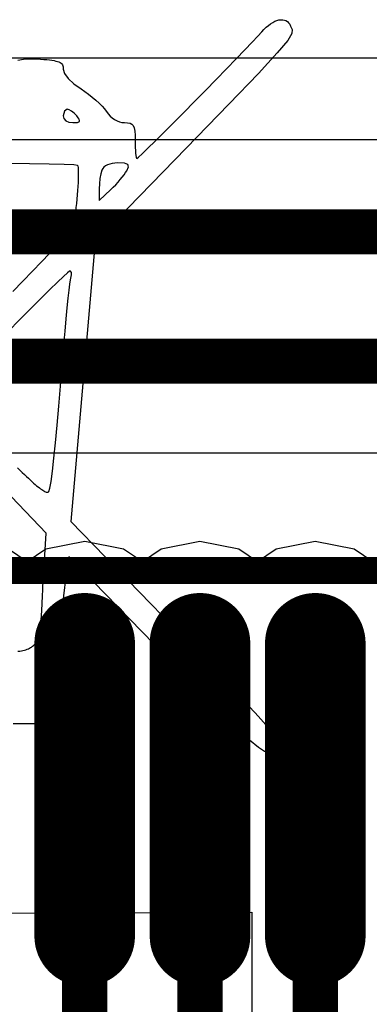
# Model space of a CAD drawing. Header units: millimetres. Extents: x -0.1 to 45.1, y -0.1 to 69.3.
# Tile 8 of 27: x 21.2 to 23.1, y 7.8 to 13.4. Entities that reach past the tile are written whole.
import ezdxf

# ---------------------------------------------------------------- set-up
doc = ezdxf.new("R2010")
doc.units = ezdxf.units.MM
for name, color, linetype in [('BottomLayer', 5, 'Continuous'), ('BottomOverlay', 54, 'Continuous'), ('TopLayer', 1, 'Continuous'), ('TopOverlay', 2, 'Continuous'), ('TopPaste', 8, 'Continuous'), ('TopSolder', 216, 'Continuous')]:
    doc.layers.add(name, color=color, linetype=linetype)

# ---------------------------------------------------------------- blocks, each defined once
blk = doc.blocks.new('SSOP_28_L10_2_W5_3_P0_65_LS7_8_BL_11')
at = {"layer": 'TopLayer', "const_width": 0.364}
for points in [[(-0.975, -2.6295), (-0.975, -4.281)], [(-0.325, -2.6295), (-0.325, -4.281)], [(0.325, -2.6295), (0.325, -4.281)]]:
    blk.add_lwpolyline(points, dxfattribs=at)
at = {"layer": 'TopLayer', "const_width": 0.182}
for points in [[(-1.066, -2.6295, 1), (-0.884, -2.6295, 1)], [(-0.416, -2.6295, 1), (-0.234, -2.6295, 1)], [(0.234, -2.6295, 1), (0.416, -2.6295, 1)], [(-1.066, -4.281, 1), (-0.884, -4.281, 1)], [(-0.416, -4.281, 1), (-0.234, -4.281, 1)], [(0.234, -4.281, 1), (0.416, -4.281, 1)]]:
    blk.add_lwpolyline(points, format="xyb", close=True, dxfattribs=at)
at = {"layer": 'TopOverlay', "const_width": 0.1524}
blk.add_lwpolyline([(-5.1812, -2.2189), (5.1812, -2.2189)], dxfattribs=at)
at = {"layer": 'TopPaste', "const_width": 0.364}
for points in [[(-0.975, -2.6295), (-0.975, -4.281)], [(-0.325, -2.6295), (-0.325, -4.281)], [(0.325, -2.6295), (0.325, -4.281)]]:
    blk.add_lwpolyline(points, dxfattribs=at)
at = {"layer": 'TopPaste', "const_width": 0.182}
for points in [[(-1.066, -2.6295, 1), (-0.884, -2.6295, 1)], [(-0.416, -2.6295, 1), (-0.234, -2.6295, 1)], [(0.234, -2.6295, 1), (0.416, -2.6295, 1)], [(-1.066, -4.281, 1), (-0.884, -4.281, 1)], [(-0.416, -4.281, 1), (-0.234, -4.281, 1)], [(0.234, -4.281, 1), (0.416, -4.281, 1)]]:
    blk.add_lwpolyline(points, format="xyb", close=True, dxfattribs=at)
at = {"layer": 'TopSolder', "const_width": 0.5672}
for points in [[(-0.975, -2.6295), (-0.975, -4.281)], [(-0.325, -2.6295), (-0.325, -4.281)], [(0.325, -2.6295), (0.325, -4.281)]]:
    blk.add_lwpolyline(points, dxfattribs=at)
at = {"layer": 'TopSolder', "const_width": 0.2836}
for points in [[(-1.1168, -2.6295, 1), (-0.8332, -2.6295, 1)], [(-0.4668, -2.6295, 1), (-0.1832, -2.6295, 1)], [(0.1832, -2.6295, 1), (0.4668, -2.6295, 1)], [(-1.1168, -4.281, 1), (-0.8332, -4.281, 1)], [(-0.4668, -4.281, 1), (-0.1832, -4.281, 1)], [(0.1832, -4.281, 1), (0.4668, -4.281, 1)]]:
    blk.add_lwpolyline(points, format="xyb", close=True, dxfattribs=at)
blk = doc.blocks.new('WEE_B_29')
at = {"layer": 'BottomOverlay'}
for p, q in [((-1.8424, 3.0508), (-1.8424, 3.9623)), ((1.7387, 3.0638), (-1.8424, 3.0508)), ((-1.9817, 2.1077), (-1.9697, 2.1259)), ((-1.9697, 2.1259), (-1.9537, 2.1422)), ((-1.9537, 2.1422), (-1.9375, 2.1495)), ((-1.9375, 2.1495), (-1.9145, 2.1444)), ((-1.9145, 2.1444), (-1.8798, 2.1226)), ((-1.8798, 2.1226), (-1.8285, 2.0798)), ((-1.989, 2.0746), (-1.9885, 2.0899)), ((-1.9879, 2.0721), (-1.989, 2.0746)), ((-1.9885, 2.0899), (-1.9817, 2.1077)), ((-1.9834, 2.0657), (-1.9879, 2.0721)), ((-1.9757, 2.0559), (-1.9834, 2.0657)), ((-1.9649, 2.043), (-1.9757, 2.0559)), ((-1.8285, 2.0798), (-1.7559, 2.0116)), ((-1.946, 2.0211), (-1.9649, 2.043)), ((-1.922, 1.9943), (-1.946, 2.0211)), ((-1.7559, 2.0116), (-1.6571, 1.9137)), ((-1.8934, 1.9627), (-1.922, 1.9943)), ((-1.8605, 1.9268), (-1.8934, 1.9627)), ((-0.7035, 1.8632), (-0.7035, 1.9882)), ((-0.7035, 1.9882), (-0.5816, 1.9882)), ((-0.5816, 1.9882), (-0.5426, 1.9883)), ((-0.5426, 1.9883), (-0.4975, 1.9886)), ((-1.8235, 1.8868), (-1.8605, 1.9268)), ((-1.6571, 1.9137), (-1.5272, 1.7817)), ((-1.7827, 1.8431), (-1.8235, 1.8868)), ((-1.7384, 1.7959), (-1.7827, 1.8431)), ((-0.7053, 1.8135), (-0.7035, 1.8632)), ((-1.691, 1.7457), (-1.7384, 1.7959)), ((-1.5272, 1.7817), (-1.3613, 1.6112)), ((-0.7101, 1.7708), (-0.7053, 1.8135)), ((-1.6407, 1.6928), (-1.691, 1.7457)), ((-0.7282, 1.7217), (-0.7258, 1.7243)), ((-0.7258, 1.7243), (-0.7172, 1.7396)), ((-0.7172, 1.7396), (-0.7101, 1.7708)), ((-1.5879, 1.6374), (-1.6407, 1.6928)), ((-0.7439, 1.659), (-0.7412, 1.6743)), ((-0.7412, 1.6743), (-0.7385, 1.6879)), ((-0.7385, 1.6879), (-0.7358, 1.6995)), ((-0.7358, 1.6995), (-0.7332, 1.7091)), ((-0.7332, 1.7091), (-0.7306, 1.7165)), ((-0.7306, 1.7165), (-0.7282, 1.7217)), ((-1.5328, 1.5799), (-1.5879, 1.6374)), ((-1.3613, 1.6112), (-0.8117, 1.0448)), ((-0.7519, 1.6037), (-0.7492, 1.6236)), ((-0.7492, 1.6236), (-0.7466, 1.642)), ((-0.7466, 1.642), (-0.7439, 1.659)), ((-1.4902, 1.5355), (-1.5328, 1.5799)), ((-0.7591, 1.5373), (-0.7568, 1.5605)), ((-0.7568, 1.5605), (-0.7544, 1.5827)), ((-0.7544, 1.5827), (-0.7519, 1.6037)), ((-0.5956, 1.5588), (-0.6013, 1.5552)), ((-0.5894, 1.5621), (-0.5956, 1.5588)), ((-0.5956, 1.5588), (-0.5956, 1.5588)), ((-0.5829, 1.5651), (-0.5894, 1.5621)), ((-0.5894, 1.5621), (-0.5894, 1.5621)), ((-0.5759, 1.5678), (-0.5829, 1.5651)), ((-0.5829, 1.5651), (-0.5829, 1.5651)), ((-0.5685, 1.5703), (-0.5759, 1.5678)), ((-0.5759, 1.5678), (-0.5759, 1.5678)), ((-0.5607, 1.5726), (-0.5685, 1.5703)), ((-0.5685, 1.5703), (-0.5685, 1.5703)), ((-0.5523, 1.5746), (-0.5607, 1.5726)), ((-0.5607, 1.5726), (-0.5607, 1.5726)), ((-0.5435, 1.5763), (-0.5523, 1.5746)), ((-0.5523, 1.5746), (-0.5523, 1.5746)), ((-0.5341, 1.5779), (-0.5435, 1.5763)), ((-0.5435, 1.5763), (-0.5435, 1.5763)), ((-0.5243, 1.5793), (-0.5341, 1.5779)), ((-0.5341, 1.5779), (-0.5341, 1.5779)), ((-1.4466, 1.4903), (-1.4902, 1.5355)), ((-0.7634, 1.4887), (-0.7613, 1.5134)), ((-0.7613, 1.5134), (-0.7591, 1.5373)), ((-0.6399, 1.5002), (-0.6422, 1.4926)), ((-0.6373, 1.5075), (-0.6399, 1.5002)), ((-0.6399, 1.5002), (-0.6399, 1.5002)), ((-0.6345, 1.5143), (-0.6373, 1.5075)), ((-0.6373, 1.5075), (-0.6373, 1.5075)), ((-0.6314, 1.5207), (-0.6345, 1.5143)), ((-0.6345, 1.5143), (-0.6345, 1.5143)), ((-0.6281, 1.5267), (-0.6314, 1.5207)), ((-0.6314, 1.5207), (-0.6314, 1.5207)), ((-0.6244, 1.5323), (-0.6281, 1.5267)), ((-0.6281, 1.5267), (-0.6281, 1.5267)), ((-0.6205, 1.5376), (-0.6244, 1.5323)), ((-0.6244, 1.5323), (-0.6244, 1.5323)), ((-0.6162, 1.5425), (-0.6205, 1.5376)), ((-0.6205, 1.5376), (-0.6205, 1.5376)), ((-0.6116, 1.547), (-0.6162, 1.5425)), ((-0.6162, 1.5425), (-0.6162, 1.5425)), ((-0.6066, 1.5513), (-0.6116, 1.547)), ((-0.6116, 1.547), (-0.6116, 1.547)), ((-0.6013, 1.5552), (-0.6066, 1.5513)), ((-0.6066, 1.5513), (-0.6066, 1.5513)), ((-0.6013, 1.5552), (-0.6013, 1.5552)), ((-1.4022, 1.4444), (-1.4466, 1.4903)), ((-0.8227, 0.8464), (-1.4022, 1.4444)), ((-0.769, 1.412), (-0.7634, 1.4887)), ((-0.651, 1.4474), (-0.6522, 1.4369)), ((-0.6496, 1.4574), (-0.651, 1.4474)), ((-0.651, 1.4474), (-0.651, 1.4474)), ((-0.648, 1.4669), (-0.6496, 1.4574)), ((-0.6496, 1.4574), (-0.6496, 1.4574)), ((-0.6463, 1.4759), (-0.648, 1.4669)), ((-0.648, 1.4669), (-0.648, 1.4669)), ((-0.6443, 1.4845), (-0.6463, 1.4759)), ((-0.6463, 1.4759), (-0.6463, 1.4759)), ((-0.6422, 1.4926), (-0.6443, 1.4845)), ((-0.6443, 1.4845), (-0.6443, 1.4845)), ((-0.6422, 1.4926), (-0.6422, 1.4926)), ((-0.7731, 1.3607), (-0.769, 1.412)), ((-0.6554, 1.4023), (-0.6571, 1.3766)), ((-0.6544, 1.4144), (-0.6554, 1.4023)), ((-0.6554, 1.4023), (-0.6554, 1.4023)), ((-0.6534, 1.4259), (-0.6544, 1.4144)), ((-0.6544, 1.4144), (-0.6544, 1.4144)), ((-0.6522, 1.4369), (-0.6534, 1.4259)), ((-0.6534, 1.4259), (-0.6534, 1.4259)), ((-0.6522, 1.4369), (-0.6522, 1.4369)), ((-0.7773, 1.3108), (-0.7731, 1.3607)), ((-0.6585, 1.3485), (-0.6622, 1.2675)), ((-0.6571, 1.3766), (-0.6585, 1.3485)), ((-0.6585, 1.3485), (-0.6585, 1.3485)), ((-0.6571, 1.3766), (-0.6571, 1.3766)), ((-0.7817, 1.2637), (-0.7773, 1.3108)), ((-0.7859, 1.2208), (-0.7817, 1.2637)), ((-0.664, 1.2306), (-0.6651, 1.2112)), ((-0.6622, 1.2675), (-0.664, 1.2306)), ((-0.664, 1.2306), (-0.664, 1.2306)), ((-0.6622, 1.2675), (-0.6622, 1.2675)), ((-0.7938, 1.1528), (-0.79, 1.1833)), ((-0.79, 1.1833), (-0.7859, 1.2208)), ((-0.6662, 1.191), (-0.6824, 0.9126)), ((-0.6651, 1.2112), (-0.6662, 1.191)), ((-0.6662, 1.191), (-0.6662, 1.191)), ((-0.6651, 1.2112), (-0.6651, 1.2112)), ((-0.8117, 1.0448), (-0.7971, 1.1305)), ((-0.7971, 1.1305), (-0.7938, 1.1528)), ((-0.6824, 0.9126), (-0.6824, 0.9126)), ((-0.6824, 0.9126), (-0.3578, 0.5733)), ((-0.9601, -0.7325), (-0.8227, 0.8464)), ((-0.6989, 0.6777), (-0.704, 0.6597)), ((-0.6972, 0.6796), (-0.6989, 0.6777)), ((-0.6989, 0.6777), (-0.6989, 0.6777)), ((-0.6952, 0.681), (-0.6972, 0.6796)), ((-0.6972, 0.6796), (-0.6972, 0.6796)), ((-0.6928, 0.6817), (-0.6952, 0.681)), ((-0.6952, 0.681), (-0.6952, 0.681)), ((-0.69, 0.682), (-0.6928, 0.6817)), ((-0.6928, 0.6817), (-0.6928, 0.6817)), ((-0.6867, 0.6816), (-0.69, 0.682)), ((-0.69, 0.682), (-0.69, 0.682)), ((-0.6867, 0.6816), (-0.6867, 0.6816)), ((-0.683, 0.6807), (-0.6867, 0.6816)), ((-0.6789, 0.6791), (-0.683, 0.6807)), ((-0.683, 0.6807), (-0.683, 0.6807)), ((-0.6744, 0.677), (-0.6789, 0.6791)), ((-0.6789, 0.6791), (-0.6789, 0.6791)), ((-0.6694, 0.6743), (-0.6744, 0.677)), ((-0.6744, 0.677), (-0.6744, 0.677)), ((-0.6639, 0.671), (-0.6694, 0.6743)), ((-0.6694, 0.6743), (-0.6694, 0.6743)), ((-0.658, 0.6671), (-0.6639, 0.671)), ((-0.6639, 0.671), (-0.6639, 0.671)), ((-0.6516, 0.6625), (-0.658, 0.6671)), ((-0.658, 0.6671), (-0.658, 0.6671)), ((-0.7106, 0.6208), (-0.7183, 0.5632)), ((-0.704, 0.6597), (-0.7106, 0.6208)), ((-0.7106, 0.6208), (-0.7106, 0.6208)), ((-0.704, 0.6597), (-0.704, 0.6597)), ((-0.6447, 0.6574), (-0.6516, 0.6625)), ((-0.6516, 0.6625), (-0.6516, 0.6625)), ((-0.6374, 0.6515), (-0.6447, 0.6574)), ((-0.6447, 0.6574), (-0.6447, 0.6574)), ((-0.6295, 0.6451), (-0.6374, 0.6515)), ((-0.6374, 0.6515), (-0.6374, 0.6515)), ((-0.6212, 0.638), (-0.6295, 0.6451)), ((-0.6295, 0.6451), (-0.6295, 0.6451)), ((-0.6123, 0.6303), (-0.6212, 0.638)), ((-0.6212, 0.638), (-0.6212, 0.638)), ((-0.6029, 0.6219), (-0.6123, 0.6303)), ((-0.6123, 0.6303), (-0.6123, 0.6303)), ((-0.593, 0.6128), (-0.6029, 0.6219)), ((-0.6029, 0.6219), (-0.6029, 0.6219)), ((-0.5826, 0.6031), (-0.593, 0.6128)), ((-0.593, 0.6128), (-0.593, 0.6128)), ((-0.7183, 0.5632), (-0.7269, 0.4896)), ((-0.7183, 0.5632), (-0.7183, 0.5632)), ((-0.5716, 0.5927), (-0.5826, 0.6031)), ((-0.5826, 0.6031), (-0.5826, 0.6031)), ((-0.5601, 0.5816), (-0.5716, 0.5927)), ((-0.5716, 0.5927), (-0.5716, 0.5927)), ((-0.548, 0.5698), (-0.5601, 0.5816)), ((-0.5601, 0.5816), (-0.5601, 0.5816)), ((-0.5353, 0.5574), (-0.548, 0.5698)), ((-0.548, 0.5698), (-0.548, 0.5698)), ((-0.5221, 0.5442), (-0.5353, 0.5574)), ((-0.5353, 0.5574), (-0.5353, 0.5574)), ((-0.7269, 0.4896), (-0.736, 0.4024)), ((-0.7269, 0.4896), (-0.7269, 0.4896)), ((-0.736, 0.4024), (-0.7455, 0.3039)), ((-0.736, 0.4024), (-0.736, 0.4024)), ((-0.7455, 0.3039), (-0.755, 0.1966)), ((-0.7455, 0.3039), (-0.7455, 0.3039)), ((-0.755, 0.1966), (-0.7643, 0.083)), ((-0.755, 0.1966), (-0.755, 0.1966)), ((-0.7643, 0.083), (-0.77, 0.0112)), ((-0.7643, 0.083), (-0.7643, 0.083)), ((-0.77, 0.0112), (-0.7769, -0.0723)), ((-0.77, 0.0112), (-0.77, 0.0112)), ((-0.7769, -0.0723), (-0.7836, -0.1521)), ((-0.7769, -0.0723), (-0.7769, -0.0723)), ((-0.7836, -0.1521), (-0.7902, -0.227)), ((-0.7836, -0.1521), (-0.7836, -0.1521)), ((-0.7902, -0.227), (-0.7964, -0.2961)), ((-0.7902, -0.227), (-0.7902, -0.227)), ((-0.5347, -0.2915), (-0.4695, -0.225)), ((-0.7964, -0.2961), (-0.8023, -0.3582)), ((-0.7964, -0.2961), (-0.7964, -0.2961)), ((-0.5964, -0.3539), (-0.5347, -0.2915)), ((-0.5347, -0.2915), (-0.5347, -0.2915)), ((-0.8023, -0.3582), (-0.8077, -0.4123)), ((-0.8023, -0.3582), (-0.8023, -0.3582)), ((-0.6532, -0.4109), (-0.5964, -0.3539)), ((-0.5964, -0.3539), (-0.5964, -0.3539)), ((-0.8077, -0.4123), (-0.8125, -0.4574)), ((-0.8077, -0.4123), (-0.8077, -0.4123)), ((-0.7037, -0.4609), (-0.6532, -0.4109)), ((-0.6532, -0.4109), (-0.6532, -0.4109)), ((-0.8165, -0.4923), (-0.8198, -0.5161)), ((-0.8125, -0.4574), (-0.8165, -0.4923)), ((-0.8165, -0.4923), (-0.8165, -0.4923)), ((-0.8125, -0.4574), (-0.8125, -0.4574)), ((-0.7464, -0.5027), (-0.7037, -0.4609)), ((-0.7037, -0.4609), (-0.7037, -0.4609)), ((-0.4953, -0.4496), (-0.5524, -0.5085)), ((-0.8198, -0.5161), (-0.8254, -0.5443)), ((-0.8254, -0.5443), (-0.8254, -0.5443)), ((-0.8254, -0.5443), (-0.8251, -0.5573)), ((-0.8198, -0.5161), (-0.8198, -0.5161)), ((-0.8028, -0.5559), (-0.7799, -0.5348)), ((-0.7799, -0.5348), (-0.7464, -0.5027)), ((-0.7799, -0.5348), (-0.7799, -0.5348)), ((-0.7464, -0.5027), (-0.7464, -0.5027)), ((-0.5524, -0.5085), (-0.6067, -0.5649)), ((-0.5524, -0.5085), (-0.5524, -0.5085)), ((-0.8251, -0.5573), (-0.8251, -0.5573)), ((-0.8251, -0.5573), (-0.8211, -0.5645)), ((-0.8211, -0.5645), (-0.8211, -0.5645)), ((-0.8211, -0.5645), (-0.8138, -0.5645)), ((-0.8138, -0.5645), (-0.8028, -0.5559)), ((-0.8138, -0.5645), (-0.8138, -0.5645)), ((-0.8028, -0.5559), (-0.8028, -0.5559)), ((-0.6067, -0.5649), (-0.6569, -0.6176)), ((-0.6067, -0.5649), (-0.6067, -0.5649)), ((-0.7018, -0.6653), (-0.7402, -0.7069)), ((-0.6569, -0.6176), (-0.7018, -0.6653)), ((-0.7018, -0.6653), (-0.7018, -0.6653)), ((-0.6569, -0.6176), (-0.6569, -0.6176)), ((-0.7496, -0.7175), (-0.7589, -0.7282)), ((-0.7402, -0.7069), (-0.7496, -0.7175)), ((-0.7496, -0.7175), (-0.7496, -0.7175)), ((-0.7402, -0.7069), (-0.7402, -0.7069)), ((-1.1447, -0.9223), (-0.9601, -0.7325)), ((-0.7933, -0.772), (-0.8009, -0.7827)), ((-0.7852, -0.7611), (-0.7933, -0.772)), ((-0.7933, -0.772), (-0.7933, -0.772)), ((-0.7767, -0.7501), (-0.7852, -0.7611)), ((-0.7852, -0.7611), (-0.7852, -0.7611)), ((-0.7679, -0.7392), (-0.7767, -0.7501)), ((-0.7767, -0.7501), (-0.7767, -0.7501)), ((-0.7589, -0.7282), (-0.7679, -0.7392)), ((-0.7679, -0.7392), (-0.7679, -0.7392)), ((-0.7589, -0.7282), (-0.7589, -0.7282)), ((-0.8311, -0.831), (-0.8351, -0.8391)), ((-0.8263, -0.8223), (-0.8311, -0.831)), ((-0.8311, -0.831), (-0.8311, -0.831)), ((-0.8209, -0.8131), (-0.8263, -0.8223)), ((-0.8263, -0.8223), (-0.8263, -0.8223)), ((-0.8148, -0.8033), (-0.8209, -0.8131)), ((-0.8209, -0.8131), (-0.8209, -0.8131)), ((-0.8081, -0.7932), (-0.8148, -0.8033)), ((-0.8148, -0.8033), (-0.8148, -0.8033)), ((-0.8009, -0.7827), (-0.8081, -0.7932)), ((-0.8081, -0.7932), (-0.8081, -0.7932)), ((-0.8009, -0.7827), (-0.8009, -0.7827)), ((-0.846, -0.8788), (-0.8495, -0.9005)), ((-0.8423, -0.8588), (-0.846, -0.8788)), ((-0.846, -0.8788), (-0.846, -0.8788)), ((-0.8408, -0.8531), (-0.8423, -0.8588)), ((-0.8423, -0.8588), (-0.8423, -0.8588)), ((-0.8384, -0.8465), (-0.8408, -0.8531)), ((-0.8408, -0.8531), (-0.8408, -0.8531)), ((-0.8351, -0.8391), (-0.8384, -0.8465)), ((-0.8384, -0.8465), (-0.8384, -0.8465)), ((-0.8351, -0.8391), (-0.8351, -0.8391)), ((-1.4714, -1.2583), (-1.1447, -0.9223)), ((-0.8527, -0.9234), (-0.8556, -0.9472)), ((-0.8495, -0.9005), (-0.8527, -0.9234)), ((-0.8527, -0.9234), (-0.8527, -0.9234)), ((-0.8495, -0.9005), (-0.8495, -0.9005)), ((-0.9819, -0.9641), (-1.0475, -1.0254)), ((-0.9819, -1.0297), (-0.9819, -0.9641)), ((-0.9819, -0.9641), (-0.9819, -0.9641)), ((-0.8605, -0.9959), (-0.8625, -1.02)), ((-0.8582, -0.9715), (-0.8605, -0.9959)), ((-0.8605, -0.9959), (-0.8605, -0.9959)), ((-0.8556, -0.9472), (-0.8582, -0.9715)), ((-0.8582, -0.9715), (-0.8582, -0.9715)), ((-0.8556, -0.9472), (-0.8556, -0.9472)), ((-1.0749, -1.0527), (-1.0882, -1.0673)), ((-1.0612, -1.0387), (-1.0749, -1.0527)), ((-1.0749, -1.0527), (-1.0749, -1.0527)), ((-1.0475, -1.0254), (-1.0612, -1.0387)), ((-1.0612, -1.0387), (-1.0612, -1.0387)), ((-1.0475, -1.0254), (-1.0475, -1.0254)), ((-0.9832, -1.0583), (-0.9819, -1.0297)), ((-0.9819, -1.0297), (-0.9819, -1.0297)), ((-0.864, -1.0434), (-0.8652, -1.0658)), ((-0.8625, -1.02), (-0.864, -1.0434)), ((-0.864, -1.0434), (-0.864, -1.0434)), ((-0.8625, -1.02), (-0.8625, -1.02)), ((-1.1226, -1.109), (-1.1309, -1.1209)), ((-1.1124, -1.0958), (-1.1226, -1.109)), ((-1.1226, -1.109), (-1.1226, -1.109)), ((-1.1009, -1.0818), (-1.1124, -1.0958)), ((-1.1124, -1.0958), (-1.1124, -1.0958)), ((-1.0882, -1.0673), (-1.1009, -1.0818)), ((-1.1009, -1.0818), (-1.1009, -1.0818)), ((-1.0882, -1.0673), (-1.0882, -1.0673)), ((-0.9913, -1.1146), (-0.9865, -1.0878)), ((-0.9865, -1.0878), (-0.9832, -1.0583)), ((-0.9865, -1.0878), (-0.9865, -1.0878)), ((-0.9832, -1.0583), (-0.9832, -1.0583)), ((-0.866, -1.0869), (-0.8663, -1.1061)), ((-0.8663, -1.1061), (-0.8663, -1.1061)), ((-0.8663, -1.1061), (-0.8662, -1.1231)), ((-0.8652, -1.0658), (-0.866, -1.0869)), ((-0.866, -1.0869), (-0.866, -1.0869)), ((-0.8652, -1.0658), (-0.8652, -1.0658)), ((-1.137, -1.1311), (-1.1465, -1.1538)), ((-1.1465, -1.1538), (-1.1465, -1.1538)), ((-1.1465, -1.1538), (-1.143, -1.1673)), ((-1.1309, -1.1209), (-1.137, -1.1311)), ((-1.137, -1.1311), (-1.137, -1.1311)), ((-1.1309, -1.1209), (-1.1309, -1.1209)), ((-1.0415, -1.169), (-1.0289, -1.1643)), ((-1.0289, -1.1643), (-1.018, -1.1585)), ((-1.0289, -1.1643), (-1.0289, -1.1643)), ((-1.018, -1.1585), (-1.0089, -1.1517)), ((-1.018, -1.1585), (-1.018, -1.1585)), ((-1.0089, -1.1517), (-1.002, -1.1439)), ((-1.0089, -1.1517), (-1.0089, -1.1517)), ((-1.002, -1.1439), (-0.9973, -1.1353)), ((-1.002, -1.1439), (-1.002, -1.1439)), ((-0.9973, -1.1353), (-0.9913, -1.1146)), ((-0.9973, -1.1353), (-0.9973, -1.1353)), ((-0.9913, -1.1146), (-0.9913, -1.1146)), ((-0.8662, -1.1231), (-0.8662, -1.1231)), ((-0.8662, -1.1231), (-0.8656, -1.1375)), ((-0.8656, -1.1375), (-0.8656, -1.1375)), ((-0.8656, -1.1375), (-0.8645, -1.149)), ((-0.8645, -1.149), (-0.8645, -1.149)), ((-0.8645, -1.149), (-0.8628, -1.1572)), ((-0.8628, -1.1572), (-0.8628, -1.1572)), ((-0.8628, -1.1572), (-0.8606, -1.1617)), ((-0.8606, -1.1617), (-0.8606, -1.1617)), ((-0.8606, -1.1617), (-0.8396, -1.1645)), ((-0.8396, -1.1645), (-0.8396, -1.1645)), ((-0.8396, -1.1645), (-0.7847, -1.167)), ((-1.2036, -1.2076), (-1.2249, -1.2274)), ((-1.1946, -1.2007), (-1.2036, -1.2076)), ((-1.1925, -1.2027), (-1.1946, -1.2007)), ((-1.1906, -1.2087), (-1.1925, -1.2027)), ((-1.1889, -1.218), (-1.1906, -1.2087)), ((-1.1874, -1.2304), (-1.1889, -1.218)), ((-1.143, -1.1673), (-1.143, -1.1673)), ((-1.143, -1.1673), (-1.124, -1.1737)), ((-1.124, -1.1737), (-1.124, -1.1737)), ((-1.124, -1.1737), (-1.0868, -1.1754)), ((-1.0868, -1.1754), (-1.0706, -1.1746)), ((-1.0868, -1.1754), (-1.0868, -1.1754)), ((-1.0706, -1.1746), (-1.0554, -1.1725)), ((-1.0706, -1.1746), (-1.0706, -1.1746)), ((-1.0554, -1.1725), (-1.0415, -1.169)), ((-1.0554, -1.1725), (-1.0554, -1.1725)), ((-1.0415, -1.169), (-1.0415, -1.169)), ((-0.7847, -1.167), (-0.7847, -1.167)), ((-0.7847, -1.167), (-0.6997, -1.1693)), ((-0.6997, -1.1693), (-0.6997, -1.1693)), ((-0.6997, -1.1693), (-0.5883, -1.1714)), ((-0.5883, -1.1714), (-0.5883, -1.1714)), ((-0.5883, -1.1714), (-0.4541, -1.173)), ((-1.712, -1.5064), (-1.4714, -1.2583)), ((-1.2569, -1.2583), (-1.298, -1.2987)), ((-1.2249, -1.2274), (-1.2569, -1.2583)), ((-1.1862, -1.2454), (-1.1874, -1.2304)), ((-1.1852, -1.2626), (-1.1862, -1.2454)), ((-1.1846, -1.2816), (-1.1852, -1.2626)), ((-1.298, -1.2987), (-1.3464, -1.3468)), ((-1.1844, -1.3019), (-1.1846, -1.2816)), ((-1.184, -1.332), (-1.1844, -1.3019)), ((-1.1825, -1.3556), (-1.184, -1.332)), ((-1.3464, -1.3468), (-1.4006, -1.4012)), ((-1.1794, -1.3734), (-1.1825, -1.3556)), ((-1.1743, -1.3862), (-1.1794, -1.3734)), ((-1.1667, -1.3948), (-1.1743, -1.3862)), ((-1.4006, -1.4012), (-1.4589, -1.4599)), ((-1.1561, -1.3999), (-1.1667, -1.3948)), ((-1.142, -1.4025), (-1.1561, -1.3999)), ((-1.1241, -1.4031), (-1.142, -1.4025)), ((-1.1102, -1.4043), (-1.1241, -1.4031)), ((-1.0963, -1.4076), (-1.1102, -1.4043)), ((-1.0824, -1.4131), (-1.0963, -1.4076)), ((-1.0688, -1.4205), (-1.0824, -1.4131)), ((-1.0558, -1.4296), (-1.0688, -1.4205)), ((-1.0435, -1.4404), (-1.0558, -1.4296)), ((-1.0323, -1.4528), (-1.0435, -1.4404)), ((-0.871, -1.4102), (-0.8718, -1.4151)), ((-0.8718, -1.4151), (-0.8718, -1.4151)), ((-0.8718, -1.4151), (-0.8693, -1.4218)), ((-0.8669, -1.4068), (-0.871, -1.4102)), ((-0.871, -1.4102), (-0.871, -1.4102)), ((-0.8693, -1.4218), (-0.8693, -1.4218)), ((-0.8693, -1.4218), (-0.8638, -1.4304)), ((-0.8593, -1.4046), (-0.8669, -1.4068)), ((-0.8669, -1.4068), (-0.8669, -1.4068)), ((-0.8638, -1.4304), (-0.8638, -1.4304)), ((-0.8638, -1.4304), (-0.8554, -1.4411)), ((-0.8481, -1.4035), (-0.8593, -1.4046)), ((-0.8593, -1.4046), (-0.8593, -1.4046)), ((-0.8554, -1.4411), (-0.8554, -1.4411)), ((-0.8554, -1.4411), (-0.8414, -1.4558)), ((-0.8332, -1.4031), (-0.8481, -1.4035)), ((-0.8481, -1.4035), (-0.8481, -1.4035)), ((-0.8332, -1.4031), (-0.8332, -1.4031)), ((-0.8118, -1.406), (-0.8332, -1.4031)), ((-0.7948, -1.4139), (-0.8118, -1.406)), ((-0.8118, -1.406), (-0.8118, -1.406)), ((-0.7835, -1.426), (-0.7948, -1.4139)), ((-0.7948, -1.4139), (-0.7948, -1.4139)), ((-0.786, -1.4679), (-0.7795, -1.4411)), ((-0.7795, -1.4411), (-0.7835, -1.426)), ((-0.7835, -1.426), (-0.7835, -1.426)), ((-0.7795, -1.4411), (-0.7795, -1.4411)), ((-1.4589, -1.4599), (-1.5197, -1.5216)), ((-1.0118, -1.4805), (-1.0323, -1.4528)), ((-0.9981, -1.4961), (-1.0118, -1.4805)), ((-0.9818, -1.5127), (-0.9981, -1.4961)), ((-0.8414, -1.4558), (-0.8414, -1.4558)), ((-0.8414, -1.4558), (-0.8266, -1.4679)), ((-0.8266, -1.4679), (-0.8266, -1.4679)), ((-0.8266, -1.4679), (-0.8128, -1.4761)), ((-0.8128, -1.4761), (-0.8128, -1.4761)), ((-0.8128, -1.4761), (-0.8017, -1.4791)), ((-0.8017, -1.4791), (-0.786, -1.4679)), ((-0.8017, -1.4791), (-0.8017, -1.4791)), ((-0.786, -1.4679), (-0.786, -1.4679)), ((-1.8793, -1.6809), (-1.712, -1.5064)), ((-1.5197, -1.5216), (-1.5813, -1.5843)), ((-0.9633, -1.5299), (-0.9818, -1.5127)), ((-0.9433, -1.5471), (-0.9633, -1.5299)), ((-0.9224, -1.5637), (-0.9433, -1.5471)), ((-1.5813, -1.5843), (-1.6421, -1.6465)), ((-0.9011, -1.5793), (-0.9224, -1.5637)), ((-0.8801, -1.5934), (-0.9011, -1.5793)), ((-0.8393, -1.6226), (-0.8801, -1.5934)), ((-1.6421, -1.6465), (-1.7005, -1.7066)), ((-0.8075, -1.6525), (-0.8393, -1.6226)), ((-0.7868, -1.6807), (-0.8075, -1.6525)), ((-1.9859, -1.796), (-1.8793, -1.6809)), ((-1.7005, -1.7066), (-1.7547, -1.7627)), ((-0.7795, -1.7047), (-0.7868, -1.6807)), ((-0.7792, -1.7118), (-0.7795, -1.7047)), ((-0.7783, -1.7182), (-0.7792, -1.7118)), ((-0.7767, -1.724), (-0.7783, -1.7182)), ((-1.7547, -1.7627), (-1.8033, -1.8134)), ((-0.7743, -1.7292), (-0.7767, -1.724)), ((-0.771, -1.7339), (-0.7743, -1.7292)), ((-0.7668, -1.7381), (-0.771, -1.7339)), ((-0.7614, -1.7418), (-0.7668, -1.7381)), ((-0.7549, -1.7451), (-0.7614, -1.7418)), ((-0.7472, -1.7481), (-0.7549, -1.7451)), ((-0.7381, -1.7507), (-0.7472, -1.7481)), ((-0.7276, -1.753), (-0.7381, -1.7507)), ((-0.7156, -1.755), (-0.7276, -1.753)), ((-0.702, -1.7568), (-0.7156, -1.755)), ((-0.6866, -1.7585), (-0.702, -1.7568)), ((-0.6695, -1.76), (-0.6866, -1.7585)), ((-0.6505, -1.7613), (-0.6695, -1.76)), ((-0.5994, -1.763), (-0.6505, -1.7613)), ((-0.5555, -1.7611), (-0.5994, -1.763)), ((-0.5234, -1.756), (-0.5555, -1.7611)), ((-2.0446, -1.866), (-1.9859, -1.796)), ((-1.8033, -1.8134), (-1.8445, -1.8569)), ((-2.0682, -1.9052), (-2.0446, -1.866)), ((-1.8445, -1.8569), (-1.8767, -1.8915)), ((-2.0693, -1.9278), (-2.0682, -1.9052)), ((-2.0607, -1.9481), (-2.0693, -1.9278)), ((-1.923, -1.9412), (-1.9355, -1.9519)), ((-1.9106, -1.9292), (-1.923, -1.9412)), ((-1.8983, -1.9156), (-1.9106, -1.9292)), ((-1.8767, -1.8915), (-1.8983, -1.9156)), ((-2.0559, -1.9582), (-2.0607, -1.9481)), ((-2.05, -1.9666), (-2.0559, -1.9582)), ((-2.043, -1.9733), (-2.05, -1.9666)), ((-2.035, -1.9784), (-2.043, -1.9733)), ((-2.0262, -1.9818), (-2.035, -1.9784)), ((-2.0166, -1.9836), (-2.0262, -1.9818)), ((-2.0064, -1.9837), (-2.0166, -1.9836)), ((-1.9955, -1.9823), (-2.0064, -1.9837)), ((-1.9842, -1.9793), (-1.9955, -1.9823)), ((-1.9724, -1.9747), (-1.9842, -1.9793)), ((-1.9603, -1.9686), (-1.9724, -1.9747)), ((-1.948, -1.961), (-1.9603, -1.9686)), ((-1.9355, -1.9519), (-1.948, -1.961))]:
    blk.add_line(p, q, dxfattribs=at)

msp = doc.modelspace()

# ---------------------------------------------------------------- linework, layer by layer
at = {"layer": 'BottomLayer'}
msp.add_line((17.4611, 13.1726), (23.7368, 13.1726), dxfattribs=at)
at = {"layer": 'TopLayer'}
for p, q in [((25.7072, 12.71), (16.1618, 12.71)), ((9.8468, 10.9446), (24.8655, 10.9446)), ((21.525, 10.4445), (21.3053, 10.4008)), ((21.7447, 10.4008), (21.525, 10.4445)), ((22.175, 10.4445), (21.9553, 10.4008)), ((22.3947, 10.4008), (22.175, 10.4445)), ((22.825, 10.4445), (22.6053, 10.4008)), ((23.0447, 10.4008), (22.825, 10.4445)), ((21.2, 10.3305), (21.0947, 10.4008)), ((21.3053, 10.4008), (21.2, 10.3305)), ((21.85, 10.3305), (21.7447, 10.4008)), ((21.9553, 10.4008), (21.85, 10.3305)), ((22.5, 10.3305), (22.3947, 10.4008)), ((22.6053, 10.4008), (22.5, 10.3305)), ((23.15, 10.3305), (23.0447, 10.4008))]:
    msp.add_line(p, q, dxfattribs=at)
at = {"layer": 'TopLayer', "const_width": 0.254}
for points in [[(11.3284, 12.192), (26.075, 12.192)], [(7.5754, 11.4625), (25.425, 11.4625)], [(21.525, 6.8214), (21.525, 9.0448)], [(22.175, 7.1112), (22.175, 9.0448)], [(22.825, 7.3248), (22.825, 9.0448)]]:
    msp.add_lwpolyline(points, dxfattribs=at)
at = {"layer": 'TopLayer', "const_width": 0.127}
for points in [[(21.4615, 9.0448, 1), (21.5885, 9.0448, 1)], [(22.1115, 9.0448, 1), (22.2385, 9.0448, 1)], [(22.7615, 9.0448, 1), (22.8885, 9.0448, 1)]]:
    msp.add_lwpolyline(points, format="xyb", close=True, dxfattribs=at)

# ---------------------------------------------------------------- block references
for name, p, rotation in [('SSOP_28_L10_2_W5_3_P0_65_LS7_8_BL_11', (22.5, 12.5), 360), ('WEE_B_29', (20.6248, 11.4046), 180)]:
    msp.add_blockref(name, p, dxfattribs=dict(rotation=rotation))

doc.saveas('drawing.dxf')
